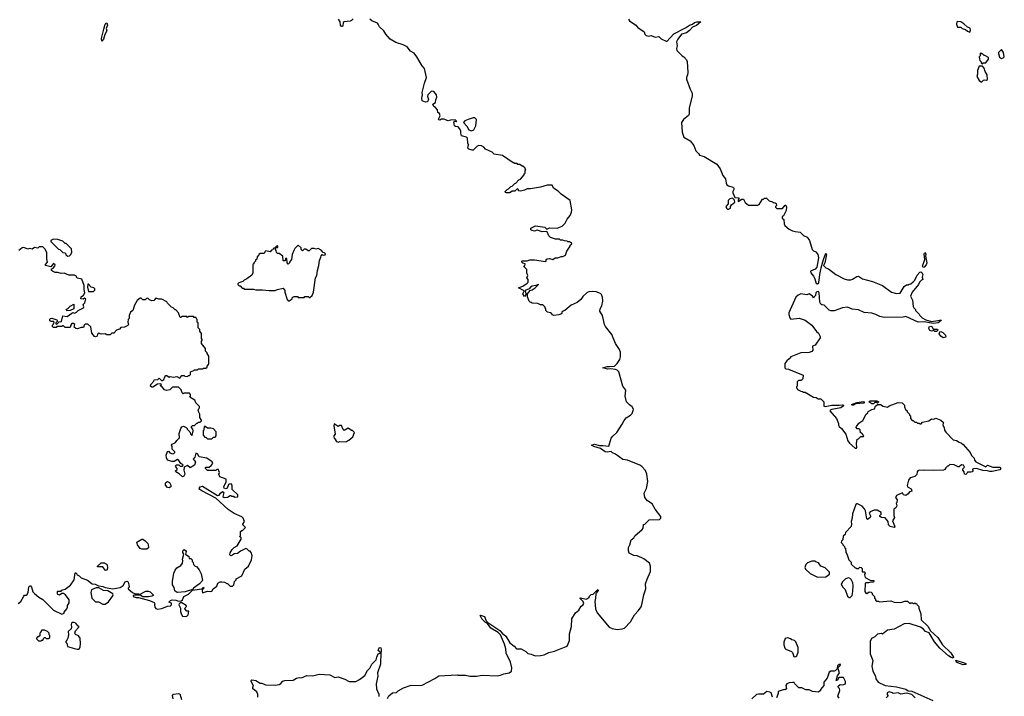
# Model space of a CAD drawing. Extents: x 2386897 to 2565480, y 579156 to 761880.
# Tile 98 of 191: x 2481087 to 2492919, y 641604 to 649740. Entities that reach past the tile are written whole.
import ezdxf

# ---------------------------------------------------------------- set-up
doc = ezdxf.new("R2010")
doc.units = 0

msp = doc.modelspace()

# ---------------------------------------------------------------- linework, layer by layer
at = {"layer": '0CON10XD'}
for points in [[(2482075, 649482), (2482069, 649515), (2482098, 649625), (2482116, 649685), (2482125, 649699), (2482135, 649701), (2482144, 649675), (2482128, 649635), (2482134, 649605), (2482109, 649561), (2482095, 649507), (2482075, 649482)], [(2485095, 649750), (2485075, 649730), (2485057, 649723), (2484985, 649713), (2484973, 649705), (2484970, 649665), (2484965, 649658), (2484955, 649657), (2484944, 649675), (2484939, 649715), (2484918, 649745)], [(2486635, 648223), (2486605, 648228), (2486585, 648218), (2486537, 648173), (2486525, 648170), (2486483, 648183), (2486472, 648195), (2486482, 648235), (2486474, 648254), (2486467, 648317), (2486457, 648327), (2486398, 648345), (2486388, 648375), (2486387, 648405), (2486372, 648432), (2486355, 648450), (2486324, 648454), (2486310, 648465), (2486305, 648510), (2486315, 648520), (2486340, 648515), (2486320, 648535), (2486265, 648533), (2486235, 648522), (2486183, 648543), (2486157, 648543), (2486135, 648531), (2486123, 648535), (2486120, 648545), (2486138, 648585), (2486132, 648612), (2486110, 648625), (2486107, 648655), (2486083, 648683), (2486062, 648695), (2486050, 648725), (2486082, 648745), (2486087, 648775), (2486101, 648809), (2486094, 648835), (2486065, 648877), (2486035, 648879), (2485990, 648835), (2485988, 648815), (2486001, 648785), (2485989, 648751), (2485965, 648747), (2485924, 648765), (2485918, 648795), (2485928, 648835), (2485923, 648865), (2485951, 648975), (2485976, 649045), (2485952, 649155), (2485925, 649187), (2485858, 649295), (2485826, 649336), (2485785, 649362), (2485742, 649412), (2485695, 649438), (2485606, 649466), (2485538, 649505), (2485488, 649565), (2485462, 649605), (2485410, 649655), (2485396, 649686), (2485385, 649698), (2485320, 649725), (2485295, 649748)], [(2488402, 649745), (2488415, 649728), (2488455, 649700), (2488485, 649680), (2488515, 649647), (2488593, 649595), (2488600, 649565), (2488615, 649550), (2488645, 649542), (2488675, 649550), (2488725, 649528), (2488767, 649537), (2488795, 649510), (2488865, 649478), (2488949, 649571), (2489089, 649641), (2489135, 649675), (2489173, 649687), (2489195, 649706), (2489224, 649714), (2489272, 649715), (2489220, 649670), (2489170, 649650), (2489135, 649609), (2489098, 649582), (2489041, 649565), (2488995, 649506), (2488981, 649475), (2488988, 649425), (2488978, 649395), (2488985, 649370), (2489047, 649307), (2489068, 649295), (2489098, 649258), (2489106, 649236), (2489117, 649105), (2489112, 649075), (2489100, 649045), (2489100, 649025), (2489144, 648905), (2489167, 648855), (2489167, 648825), (2489132, 648678), (2489133, 648605), (2489125, 648588), (2489062, 648538), (2489039, 648505), (2489048, 648388), (2489067, 648327), (2489145, 648282), (2489186, 648226), (2489212, 648165), (2489245, 648130), (2489255, 648110), (2489314, 648094), (2489465, 648002), (2489503, 647945), (2489535, 647868), (2489567, 647827), (2489577, 647775), (2489586, 647756), (2489604, 647744), (2489656, 647726), (2489668, 647715), (2489672, 647705), (2489658, 647675), (2489658, 647658), (2489682, 647602), (2489728, 647598), (2489730, 647585), (2489720, 647575), (2489722, 647552), (2489765, 647580), (2489785, 647580), (2489805, 647542), (2489845, 647508), (2489955, 647508), (2489975, 647518), (2490015, 647580), (2490025, 647580), (2490038, 647592), (2490062, 647592), (2490095, 647560), (2490135, 647550), (2490145, 647540), (2490167, 647537), (2490178, 647528), (2490180, 647505), (2490170, 647495), (2490170, 647485), (2490185, 647470), (2490252, 647468), (2490285, 647510), (2490295, 647510), (2490302, 647485), (2490298, 647445), (2490265, 647380), (2490250, 647375), (2490250, 647355), (2490268, 647338), (2490272, 647285), (2490282, 647265), (2490335, 647222), (2490375, 647202), (2490405, 647192), (2490466, 647186), (2490506, 647146), (2490548, 647125), (2490577, 647085), (2490608, 646975), (2490625, 646960), (2490655, 646948), (2490678, 646918), (2490684, 646875), (2490666, 646765), (2490645, 646739), (2490590, 646715), (2490594, 646695), (2490625, 646655), (2490643, 646623), (2490656, 646566), (2490675, 646563), (2490688, 646575), (2490702, 646678), (2490720, 646755), (2490745, 646857), (2490775, 646932), (2490781, 646915), (2490778, 646895), (2490761, 646815), (2490746, 646785), (2490775, 646756), (2490805, 646746), (2490896, 646676), (2490996, 646626), (2491035, 646614), (2491076, 646614), (2491095, 646620), (2491145, 646653), (2491165, 646658), (2491215, 646623), (2491335, 646592), (2491455, 646543), (2491565, 646462), (2491625, 646448), (2491668, 646452), (2491715, 646532), (2491745, 646550), (2491765, 646550), (2491775, 646560), (2491797, 646563), (2491825, 646588), (2491845, 646608), (2491871, 646669), (2491904, 646706), (2491915, 646710), (2491929, 646699), (2491940, 646675), (2491930, 646645), (2491940, 646615), (2491925, 646610), (2491900, 646585), (2491888, 646555), (2491812, 646465), (2491792, 646415), (2491816, 646366), (2491823, 646293), (2491830, 646275), (2491850, 646255), (2491850, 646245), (2491895, 646200), (2491904, 646184), (2491932, 646155), (2491975, 646130), (2492045, 646111), (2492118, 646122), (2492155, 646132), (2492162, 646125), (2492125, 646096), (2492065, 646086), (2491955, 646106), (2491885, 646103), (2491735, 646172), (2491705, 646163), (2491475, 646159), (2491425, 646173), (2491376, 646196), (2491325, 646210), (2491235, 646218), (2491165, 646252), (2491091, 646261), (2491033, 646283), (2490975, 646274), (2490875, 646241), (2490835, 646240), (2490815, 646248), (2490755, 646307), (2490725, 646310), (2490715, 646318), (2490703, 646345), (2490692, 646455), (2490685, 646470), (2490665, 646467), (2490655, 646456), (2490649, 646425), (2490630, 646405), (2490625, 646390), (2490622, 646405), (2490613, 646415), (2490575, 646442), (2490545, 646432), (2490472, 646442), (2490442, 646428), (2490415, 646402), (2490330, 646215), (2490328, 646195), (2490340, 646155), (2490355, 646140), (2490455, 646150), (2490526, 646126), (2490605, 646068), (2490661, 645991), (2490685, 645970), (2490705, 645932), (2490706, 645915), (2490645, 645828), (2490612, 645815), (2490616, 645765), (2490605, 645749), (2490575, 645738), (2490475, 645736), (2490354, 645686), (2490335, 645662), (2490305, 645640), (2490283, 645607), (2490280, 645555), (2490293, 645543), (2490325, 645538), (2490500, 645465), (2490498, 645422), (2490478, 645402), (2490445, 645400), (2490430, 645385), (2490430, 645335), (2490420, 645325), (2490420, 645315), (2490430, 645305), (2490432, 645292), (2490473, 645273), (2490495, 645270), (2490505, 645260), (2490525, 645260), (2490625, 645202), (2490657, 645197), (2490683, 645183), (2490715, 645180), (2490750, 645145), (2490750, 645095), (2490765, 645091), (2490846, 645104)], [(2492505, 649590), (2492513, 649615), (2492508, 649638), (2492475, 649648), (2492432, 649692), (2492395, 649714), (2492355, 649720), (2492348, 649715), (2492343, 649685), (2492355, 649650), (2492395, 649650), (2492413, 649633), (2492452, 649622), (2492475, 649600), (2492505, 649590)], [(2492655, 649210), (2492665, 649220), (2492698, 649222), (2492728, 649265), (2492728, 649285), (2492685, 649310), (2492675, 649310), (2492658, 649328), (2492645, 649330), (2492635, 649340), (2492630, 649335), (2492630, 649305), (2492618, 649292), (2492620, 649265), (2492625, 649250), (2492640, 649235), (2492642, 649222), (2492655, 649210)], [(2492885, 649274), (2492905, 649280), (2492919, 649295), (2492908, 649345), (2492885, 649380), (2492850, 649345), (2492848, 649335), (2492859, 649289), (2492885, 649274)], [(2492645, 648990), (2492668, 649012), (2492685, 649018), (2492705, 649012), (2492715, 649020), (2492712, 649075), (2492690, 649115), (2492678, 649158), (2492655, 649180), (2492615, 649180), (2492597, 649127), (2492597, 649085), (2492589, 649055), (2492615, 649008), (2492645, 648990)], [(2486515, 648404), (2486545, 648416), (2486569, 648465), (2486576, 648535), (2486573, 648545), (2486555, 648558), (2486535, 648558), (2486475, 648539), (2486435, 648522), (2486420, 648505), (2486460, 648460), (2486485, 648416), (2486515, 648404)], [(2485505, 641580), (2485521, 641609), (2485565, 641648), (2485615, 641652), (2485635, 641672), (2485700, 641705), (2485790, 641740), (2485905, 641734), (2485925, 641738), (2486075, 641818), (2486125, 641852), (2486345, 641862), (2486355, 641858), (2486445, 641857), (2486495, 641848), (2486575, 641848), (2486645, 641858), (2486825, 641850), (2486865, 641858), (2486904, 641876), (2486970, 641885), (2486998, 641905), (2487002, 641945), (2486983, 642015), (2486932, 642125), (2486929, 642175), (2486911, 642231), (2486863, 642343), (2486835, 642370), (2486747, 642425), (2486709, 642479), (2486685, 642492), (2486640, 642535), (2486620, 642575), (2486625, 642582), (2486671, 642565), (2486692, 642512), (2486711, 642491), (2486857, 642397), (2486883, 642363), (2486928, 642328), (2486975, 642246), (2487028, 642208), (2487055, 642177), (2487115, 642177), (2487168, 642145), (2487195, 642118), (2487235, 642110), (2487281, 642091), (2487345, 642094), (2487390, 642105), (2487445, 642133), (2487515, 642148), (2487655, 642202), (2487668, 642215), (2487692, 642275), (2487695, 642330), (2487694, 642356), (2487718, 642445), (2487722, 642535), (2487765, 642610), (2487808, 642642), (2487835, 642690), (2487855, 642702), (2487865, 642720), (2487860, 642745), (2487818, 642785), (2487825, 642790), (2487895, 642772), (2487911, 642779), (2487930, 642795), (2487935, 642810), (2487955, 642830), (2487978, 642832), (2488035, 642890), (2488040, 642875), (2488022, 642858), (2488020, 642845), (2488010, 642835), (2488008, 642785), (2487998, 642745), (2488008, 642655), (2488025, 642610), (2488170, 642435), (2488205, 642418), (2488265, 642408), (2488326, 642414), (2488356, 642424), (2488425, 642498), (2488473, 642585), (2488524, 642636), (2488555, 642682), (2488569, 642725), (2488586, 642825), (2488612, 642895), (2488609, 642955), (2488627, 643013), (2488666, 643105), (2488668, 643168), (2488654, 643204), (2488588, 643258), (2488565, 643270), (2488505, 643292), (2488465, 643298), (2488410, 643325), (2488402, 643355), (2488402, 643395), (2488418, 643425), (2488434, 643486), (2488465, 643510), (2488480, 643535), (2488569, 643611), (2488578, 643625), (2488585, 643670), (2488600, 643675), (2488653, 643727), (2488775, 643730), (2488790, 643745), (2488790, 643765), (2488722, 643855), (2488688, 643918), (2488632, 643955), (2488598, 643995), (2488593, 644045), (2488619, 644105), (2488634, 644186), (2488623, 644277), (2488608, 644318), (2488565, 644369), (2488541, 644385), (2488392, 644445), (2488335, 644450), (2488246, 644515), (2488212, 644532), (2488195, 644549), (2488145, 644540), (2488122, 644542), (2488065, 644586), (2487985, 644609), (2487960, 644625), (2487995, 644635), (2488055, 644619), (2488095, 644622), (2488168, 644612), (2488195, 644707), (2488215, 644733), (2488264, 644776), (2488328, 644875), (2488349, 644921), (2488375, 644952), (2488428, 644985), (2488448, 645005), (2488459, 645041), (2488462, 645055), (2488448, 645085), (2488415, 645108), (2488380, 645145), (2488364, 645215), (2488372, 645285), (2488333, 645335), (2488287, 645507), (2488267, 645525), (2488245, 645532), (2488185, 645541), (2488155, 645537), (2488093, 645555), (2488145, 645569), (2488175, 645569), (2488235, 645574), (2488268, 645605), (2488298, 645655), (2488307, 645685), (2488306, 645744), (2488296, 645776), (2488246, 645846), (2488202, 645955), (2488125, 646050), (2488113, 646073), (2488092, 646185), (2488060, 646235), (2488064, 646265), (2488082, 646298), (2488096, 646355), (2488090, 646405), (2488078, 646435), (2488065, 646448), (2488015, 646468), (2487975, 646472), (2487925, 646468), (2487905, 646458), (2487855, 646410), (2487830, 646375), (2487785, 646340), (2487715, 646308), (2487638, 646242), (2487605, 646230), (2487596, 646204), (2487565, 646192), (2487505, 646183), (2487485, 646190), (2487480, 646205), (2487467, 646217), (2487430, 646225), (2487410, 646245), (2487410, 646265), (2487400, 646275), (2487400, 646285), (2487375, 646310), (2487345, 646310), (2487315, 646328), (2487245, 646330), (2487235, 646340), (2487222, 646342), (2487210, 646355), (2487188, 646408), (2487188, 646442), (2487220, 646485), (2487245, 646492), (2487282, 646515), (2487320, 646555), (2487290, 646545), (2487245, 646536), (2487226, 646525), (2487208, 646502), (2487163, 646485), (2487160, 646475), (2487173, 646437), (2487155, 646410), (2487134, 646445), (2487148, 646475), (2487142, 646485), (2487080, 646515), (2487135, 646534), (2487185, 646570), (2487197, 646585), (2487197, 646617), (2487180, 646635), (2487192, 646665), (2487180, 646695), (2487180, 646735), (2487140, 646775), (2487158, 646782), (2487160, 646805), (2487132, 646812), (2487120, 646825), (2487120, 646835), (2487125, 646840), (2487185, 646840), (2487217, 646853), (2487275, 646854), (2487405, 646832), (2487412, 646838), (2487413, 646857), (2487424, 646866), (2487455, 646867), (2487495, 646858), (2487523, 646877), (2487555, 646878), (2487595, 646892), (2487615, 646892), (2487645, 646910), (2487663, 646957), (2487700, 647015), (2487702, 647028), (2487720, 647045), (2487718, 647058), (2487705, 647060), (2487695, 647070), (2487675, 647070), (2487667, 647077), (2487635, 647080), (2487615, 647090), (2487585, 647090), (2487575, 647100), (2487525, 647102), (2487465, 647122), (2487445, 647140), (2487425, 647188), (2487415, 647193), (2487365, 647191), (2487305, 647211), (2487272, 647198), (2487244, 647204), (2487230, 647215), (2487230, 647235), (2487285, 647260), (2487396, 647246), (2487423, 647223), (2487455, 647237), (2487545, 647232), (2487605, 647258), (2487640, 647295), (2487665, 647340), (2487702, 647385), (2487718, 647425), (2487720, 647455), (2487700, 647565), (2487594, 647644), (2487559, 647679), (2487500, 647715), (2487485, 647750), (2487425, 647750), (2487345, 647727), (2487225, 647708), (2487184, 647706), (2487155, 647692), (2487105, 647680), (2487082, 647682), (2487080, 647695), (2487065, 647708), (2487035, 647677), (2487005, 647678), (2486975, 647660), (2486935, 647658), (2486925, 647662), (2486920, 647675), (2486945, 647700), (2486960, 647705), (2486990, 647735), (2487005, 647740), (2487035, 647770), (2487050, 647775), (2487087, 647813), (2487105, 647822), (2487150, 647875), (2487150, 647885), (2487160, 647895), (2487160, 647925), (2487170, 647935), (2487160, 647945), (2487160, 647955), (2487135, 647980), (2487125, 647980), (2487097, 647997), (2487075, 648000), (2487065, 648010), (2487035, 648010), (2487025, 648020), (2487015, 648020), (2486890, 648105), (2486790, 648125), (2486765, 648148), (2486685, 648182), (2486665, 648208), (2486635, 648223)], [(2489605, 647462), (2489630, 647475), (2489630, 647495), (2489640, 647515), (2489680, 647545), (2489678, 647568), (2489652, 647592), (2489620, 647585), (2489600, 647565), (2489600, 647525), (2489572, 647495), (2489580, 647475), (2489593, 647463), (2489605, 647462)], [(2481665, 646898), (2481685, 646902), (2481700, 646915), (2481712, 646945), (2481709, 646985), (2481645, 647048), (2481635, 647050), (2481607, 647077), (2481545, 647098), (2481495, 647100), (2481460, 647085), (2481462, 647072), (2481555, 646980), (2481570, 646975), (2481605, 646940), (2481628, 646938), (2481640, 646925), (2481642, 646912), (2481653, 646903), (2481665, 646898)], [(2481835, 646620), (2481782, 646632), (2481770, 646645), (2481768, 646658), (2481747, 646667), (2481678, 646668), (2481622, 646692), (2481585, 646690), (2481545, 646700), (2481515, 646700), (2481480, 646715), (2481470, 646725), (2481470, 646745), (2481485, 646750), (2481510, 646775), (2481512, 646792), (2481493, 646807), (2481463, 646767), (2481398, 646785), (2481398, 646795), (2481422, 646825), (2481412, 646865), (2481412, 646942), (2481390, 646985), (2481365, 647010), (2481323, 647007), (2481305, 646992), (2481265, 647000), (2481235, 646982), (2481205, 646988), (2481185, 646982), (2481135, 647000), (2481115, 646998), (2481077, 646963)], [(2484325, 646360), (2484360, 646385), (2484360, 646395), (2484370, 646405), (2484385, 646410), (2484425, 646410), (2484435, 646400), (2484505, 646400), (2484515, 646410), (2484555, 646410), (2484565, 646400), (2484575, 646400), (2484600, 646425), (2484618, 646465), (2484642, 646635), (2484656, 646664), (2484664, 646726), (2484682, 646785), (2484688, 646845), (2484707, 646883), (2484708, 646902), (2484722, 646918), (2484735, 646910), (2484758, 646912), (2484760, 646925), (2484748, 646938), (2484732, 646942), (2484709, 646969), (2484675, 646988), (2484645, 646982), (2484625, 646990), (2484595, 646990), (2484565, 646960), (2484555, 646960), (2484525, 646980), (2484505, 646980), (2484485, 646960), (2484470, 646975), (2484470, 646995), (2484433, 647027), (2484395, 646990), (2484380, 646965), (2484363, 646917), (2484352, 646858), (2484330, 646825), (2484330, 646815), (2484315, 646800), (2484300, 646815), (2484298, 646868), (2484282, 646868), (2484278, 646842), (2484252, 646842), (2484250, 646895), (2484205, 646930), (2484185, 646930), (2484172, 646942), (2484170, 646965), (2484160, 646975), (2484160, 647000), (2484188, 647002), (2484190, 647015), (2484185, 647020), (2484172, 647018), (2484148, 646992), (2484132, 646988), (2484128, 646972), (2484112, 646968), (2484095, 646950), (2484045, 646960), (2484032, 646948), (2484025, 646930), (2483975, 646930), (2483962, 646918), (2483958, 646902), (2483942, 646888), (2483938, 646862), (2483922, 646848), (2483920, 646835), (2483900, 646815), (2483900, 646805), (2483890, 646795), (2483890, 646695), (2483875, 646670), (2483817, 646623), (2483785, 646610), (2483767, 646593), (2483720, 646575), (2483710, 646565), (2483710, 646555), (2483725, 646540), (2483735, 646540), (2483762, 646512), (2483775, 646510), (2483785, 646500), (2483895, 646500), (2483925, 646492), (2484005, 646492), (2484085, 646482), (2484155, 646482), (2484175, 646490), (2484185, 646497), (2484255, 646510), (2484272, 646485), (2484272, 646465), (2484302, 646375), (2484315, 646360), (2484325, 646360)], [(2491945, 646759), (2491937, 646775), (2491962, 646855), (2491954, 646925), (2491965, 646940), (2491975, 646920), (2491973, 646895), (2491986, 646815), (2491978, 646792), (2491955, 646764), (2491945, 646759)], [(2481595, 642592), (2481620, 642605), (2481620, 642615), (2481652, 642655), (2481662, 642675), (2481662, 642695), (2481682, 642728), (2481682, 642765), (2481638, 642825), (2481615, 642840), (2481595, 642840), (2481565, 642822), (2481545, 642830), (2481540, 642835), (2481540, 642865), (2481545, 642870), (2481585, 642870), (2481595, 642880), (2481635, 642892), (2481699, 642941), (2481741, 643005), (2481755, 643090), (2481765, 643090), (2481777, 643067), (2481800, 643055), (2481825, 643030), (2481901, 643001), (2481958, 642958), (2481995, 642951), (2482035, 642931), (2482085, 642926), (2482115, 642914), (2482205, 642896), (2482295, 642912), (2482330, 642935), (2482355, 642982), (2482377, 642987), (2482390, 642975), (2482400, 642945), (2482402, 642918), (2482390, 642905), (2482390, 642895), (2482444, 642854), (2482478, 642838), (2482515, 642838), (2482525, 642830), (2482603, 642867), (2482635, 642870), (2482655, 642860), (2482690, 642825), (2482690, 642815), (2482675, 642808), (2482635, 642801), (2482565, 642799), (2482535, 642820), (2482495, 642822), (2482465, 642822), (2482450, 642815), (2482450, 642805), (2482485, 642793), (2482515, 642793), (2482647, 642757), (2482703, 642733), (2482712, 642715), (2482708, 642705), (2482710, 642675), (2482725, 642660), (2482745, 642652), (2482795, 642662), (2482865, 642690), (2482898, 642692), (2482910, 642705), (2482910, 642725), (2482880, 642735), (2482900, 642755), (2482920, 642765), (2482965, 642762), (2482995, 642750), (2483028, 642752), (2483042, 642765), (2483060, 642805), (2483116, 642834), (2483165, 642880), (2483275, 642898), (2483295, 642918), (2483298, 642905), (2483282, 642888), (2483280, 642875), (2483285, 642848), (2483345, 642868), (2483377, 642863), (2483395, 642870), (2483412, 642898), (2483455, 642930), (2483470, 642965), (2483495, 642980), (2483515, 642982), (2483547, 642977), (2483575, 642960), (2483585, 642960), (2483615, 642930), (2483645, 642930), (2483660, 642945), (2483670, 642985), (2483687, 643003), (2483690, 643015), (2483756, 643054), (2483792, 643135), (2483835, 643170), (2483872, 643245), (2483880, 643295), (2483870, 643335), (2483855, 643350), (2483845, 643350), (2483818, 643378), (2483805, 643380), (2483742, 643348), (2483705, 643321), (2483665, 643318), (2483645, 643300), (2483623, 643293), (2483612, 643305), (2483615, 643330), (2483641, 643369), (2483665, 643392), (2483702, 643415), (2483748, 643495), (2483748, 643508), (2483730, 643525), (2483740, 643535), (2483742, 643588), (2483755, 643600), (2483765, 643600), (2483800, 643635), (2483770, 643665), (2483770, 643675), (2483788, 643705), (2483772, 643745), (2483755, 643762), (2483664, 643804), (2483592, 643852), (2483446, 643986), (2483274, 644074), (2483250, 644090), (2483244, 644104), (2483256, 644124), (2483285, 644133), (2483465, 644019), (2483486, 644024), (2483502, 644048), (2483526, 644066), (2483542, 644055), (2483530, 644005), (2483545, 643993), (2483585, 644000), (2483615, 644020), (2483625, 644020), (2483635, 644010), (2483655, 644010), (2483665, 644000), (2483708, 644002), (2483708, 644028), (2483642, 644092), (2483640, 644145), (2483628, 644158), (2483603, 644157), (2483595, 644150), (2483581, 644109), (2483565, 644100), (2483546, 644106), (2483540, 644125), (2483567, 644183), (2483570, 644215), (2483492, 644242), (2483482, 644275), (2483488, 644295), (2483480, 644315), (2483475, 644330), (2483455, 644330), (2483445, 644320), (2483345, 644320), (2483320, 644345), (2483320, 644355), (2483325, 644360), (2483365, 644360), (2483389, 644381), (2483408, 644405), (2483398, 644425), (2483336, 644466), (2483242, 644482), (2483225, 644520), (2483205, 644528), (2483192, 644478), (2483170, 644455), (2483188, 644438), (2483198, 644418), (2483188, 644385), (2483135, 644350), (2483105, 644380), (2483062, 644358), (2483058, 644325), (2483070, 644275), (2483059, 644251), (2483045, 644242), (2483005, 644278), (2482962, 644302), (2482960, 644315), (2482978, 644332), (2482980, 644345), (2482962, 644362), (2482960, 644375), (2482973, 644387), (2482998, 644388), (2483015, 644370), (2483045, 644370), (2483050, 644375), (2483046, 644386), (2483022, 644402), (2482999, 644439), (2482985, 644450), (2482945, 644428), (2482915, 644428), (2482865, 644442), (2482851, 644471), (2482848, 644505), (2482862, 644548), (2482875, 644550), (2482893, 644533), (2482925, 644520), (2482938, 644522), (2482950, 644535), (2482950, 644545), (2482920, 644575), (2482920, 644605), (2482912, 644625), (2482920, 644635), (2482960, 644655), (2482975, 644680), (2483007, 644713), (2483004, 644766), (2483024, 644826), (2483037, 644843), (2483055, 644852), (2483088, 644838), (2483100, 644825), (2483100, 644815), (2483130, 644785), (2483142, 644752), (2483155, 644740), (2483160, 644745), (2483172, 644795), (2483167, 644817), (2483152, 644835), (2483152, 644848), (2483165, 644860), (2483188, 644862), (2483215, 644890), (2483225, 644890), (2483235, 644900), (2483255, 644900), (2483270, 644915), (2483270, 644925), (2483250, 644955), (2483250, 644995), (2483232, 645035), (2483240, 645065), (2483248, 645072), (2483248, 645088), (2483202, 645132), (2483190, 645165), (2483132, 645202), (2483140, 645215), (2483140, 645235), (2483128, 645248), (2483065, 645250), (2483052, 645242), (2483040, 645255), (2483028, 645288), (2482995, 645320), (2482925, 645320), (2482892, 645288), (2482855, 645281), (2482829, 645289), (2482795, 645330), (2482782, 645332), (2482780, 645345), (2482790, 645355), (2482785, 645360), (2482743, 645357), (2482685, 645322), (2482673, 645323), (2482658, 645335), (2482662, 645355), (2482700, 645395), (2482705, 645410), (2482747, 645413), (2482765, 645430), (2482792, 645402), (2482805, 645400), (2482820, 645415), (2482830, 645445), (2482845, 645460), (2482855, 645460), (2482885, 645442), (2482895, 645450), (2482935, 645441), (2482975, 645448), (2483012, 645428), (2483035, 645460), (2483065, 645460), (2483073, 645453), (2483105, 645450), (2483115, 645460), (2483128, 645462), (2483140, 645475), (2483140, 645505), (2483178, 645522), (2483185, 645530), (2483225, 645530), (2483235, 645540), (2483285, 645540), (2483295, 645550), (2483325, 645550), (2483338, 645562), (2483340, 645575), (2483357, 645593), (2483360, 645605), (2483358, 645695), (2483340, 645725), (2483340, 645735), (2483320, 645755), (2483320, 645785), (2483270, 645845), (2483270, 645875), (2483280, 645885), (2483280, 645895), (2483270, 645905), (2483270, 645965), (2483250, 645995), (2483250, 646015), (2483230, 646035), (2483230, 646095), (2483220, 646105), (2483220, 646135), (2483210, 646145), (2483208, 646158), (2483185, 646160), (2483175, 646170), (2483115, 646170), (2483105, 646160), (2483095, 646170), (2483035, 646170), (2483025, 646160), (2483015, 646160), (2482997, 646217), (2482965, 646250), (2482955, 646250), (2482930, 646275), (2482910, 646285), (2482865, 646330), (2482855, 646348), (2482795, 646378), (2482758, 646378), (2482725, 646390), (2482698, 646362), (2482675, 646360), (2482645, 646370), (2482625, 646390), (2482612, 646388), (2482595, 646370), (2482565, 646370), (2482545, 646390), (2482535, 646390), (2482497, 646363), (2482468, 646308), (2482448, 646245), (2482418, 646222), (2482402, 646185), (2482402, 646148), (2482390, 646135), (2482388, 646105), (2482393, 646077), (2482386, 646064), (2482345, 646042), (2482302, 646038), (2482285, 646020), (2482250, 646005), (2482218, 645972), (2482195, 645970), (2482175, 645950), (2482135, 645950), (2482115, 645962), (2482065, 645958), (2482035, 645970), (2482023, 645957), (2482018, 645935), (2482000, 645925), (2481985, 645932), (2481955, 645970), (2481940, 646045), (2481905, 646078), (2481875, 646080), (2481863, 646067), (2481855, 646040), (2481825, 646038), (2481783, 646023), (2481760, 646025), (2481742, 646042), (2481748, 646075), (2481735, 646088), (2481714, 646086), (2481700, 646065), (2481695, 646040), (2481635, 646040), (2481615, 646060), (2481605, 646060), (2481595, 646050), (2481535, 646050), (2481525, 646040), (2481495, 646040), (2481482, 646052), (2481480, 646065), (2481490, 646075), (2481500, 646105), (2481495, 646110), (2481465, 646110), (2481450, 646120), (2481448, 646135), (2481455, 646147), (2481475, 646152), (2481535, 646130), (2481540, 646115), (2481520, 646095), (2481522, 646082), (2481535, 646080), (2481562, 646108), (2481588, 646112), (2481605, 646180), (2481657, 646173), (2481715, 646212), (2481725, 646218), (2481747, 646213), (2481770, 646225), (2481790, 646245), (2481852, 646275), (2481857, 646287), (2481850, 646315), (2481870, 646335), (2481880, 646385), (2481865, 646390), (2481849, 646381), (2481822, 646382), (2481825, 646408), (2481855, 646427), (2481868, 646455), (2481861, 646495), (2481863, 646545), (2481835, 646620)], [(2481975, 646470), (2481992, 646488), (2481990, 646505), (2481977, 646517), (2481945, 646522), (2481915, 646560), (2481905, 646560), (2481900, 646525), (2481915, 646470), (2481975, 646470)], [(2481655, 646241), (2481644, 646256), (2481670, 646270), (2481694, 646296), (2481738, 646318), (2481738, 646265), (2481695, 646243), (2481655, 646241)], [(2492105, 645991), (2492085, 645992), (2492072, 646002), (2492045, 645994), (2492022, 646002), (2492010, 646025), (2492014, 646045), (2492035, 646054), (2492050, 646045), (2492065, 646020), (2492115, 646020), (2492120, 646005), (2492105, 645991)], [(2492185, 645916), (2492156, 645935), (2492137, 645963), (2492142, 645988), (2492155, 645992), (2492179, 645979), (2492213, 645945), (2492215, 645924), (2492185, 645916)], [(2490846, 645104), (2490934, 645104), (2490975, 645111), (2490988, 645105), (2490983, 645095), (2490955, 645072), (2490845, 645052), (2490828, 645045), (2490823, 645035), (2490902, 644945), (2490928, 644885), (2490928, 644865), (2490935, 644850), (2490963, 644823), (2491013, 644755), (2491040, 644675), (2491057, 644647), (2491128, 644588), (2491142, 644588), (2491148, 644595), (2491142, 644645), (2491152, 644698), (2491165, 644700), (2491195, 644730), (2491225, 644730), (2491230, 644735), (2491208, 644768), (2491192, 644772), (2491188, 644808), (2491175, 644820), (2491151, 644821), (2491140, 644835), (2491142, 644848), (2491171, 644889), (2491219, 644921), (2491260, 644995), (2491278, 645012), (2491282, 645028), (2491326, 645054), (2491358, 645062), (2491370, 645095), (2491395, 645112), (2491432, 645112), (2491463, 645093), (2491515, 645082), (2491535, 645098), (2491645, 645138), (2491692, 645132), (2491720, 645105), (2491718, 645085), (2491733, 645053), (2491750, 645035), (2491750, 645025), (2491780, 644995), (2491780, 644985), (2491790, 644975), (2491790, 644945), (2491812, 644922), (2491825, 644920), (2491845, 644900), (2491865, 644900), (2491875, 644890), (2491895, 644890), (2491905, 644880), (2491918, 644882), (2491935, 644900), (2492012, 644918), (2492045, 644940), (2492072, 644938), (2492095, 644950), (2492156, 644926), (2492190, 644895), (2492183, 644887), (2492180, 644865), (2492198, 644835), (2492202, 644805), (2492215, 644780), (2492305, 644690), (2492345, 644680), (2492375, 644660), (2492405, 644650), (2492423, 644633), (2492510, 644535), (2492525, 644500), (2492558, 644468), (2492560, 644445), (2492578, 644425), (2492695, 644364), (2492718, 644382), (2492780, 644360), (2492865, 644358), (2492877, 644345), (2492865, 644329), (2492774, 644306), (2492745, 644307), (2492715, 644317), (2492659, 644319), (2492585, 644344), (2492549, 644341), (2492538, 644335), (2492539, 644315), (2492532, 644305), (2492515, 644298), (2492475, 644300), (2492470, 644285), (2492455, 644270), (2492442, 644275), (2492438, 644305), (2492420, 644325), (2492422, 644338), (2492442, 644358), (2492430, 644385), (2492405, 644388), (2492375, 644362), (2492365, 644362), (2492317, 644387), (2492265, 644390), (2492245, 644370), (2492235, 644370), (2492215, 644350), (2492205, 644330), (2492187, 644323), (2492065, 644320), (2491965, 644322), (2491945, 644318), (2491895, 644322), (2491880, 644315), (2491870, 644305), (2491867, 644273), (2491858, 644262), (2491842, 644248), (2491789, 644231), (2491769, 644205), (2491752, 644138), (2491754, 644125), (2491798, 644098), (2491808, 644072), (2491780, 644065), (2491762, 644038), (2491735, 644017), (2491708, 644025), (2491695, 644050), (2491622, 644018), (2491620, 644005), (2491610, 643995), (2491630, 643965), (2491627, 643933), (2491620, 643925), (2491628, 643895), (2491615, 643870), (2491590, 643855), (2491593, 643777), (2491600, 643755), (2491577, 643715), (2491601, 643655), (2491603, 643645), (2491596, 643634), (2491548, 643648), (2491528, 643665), (2491522, 643705), (2491489, 643749), (2491445, 643753), (2491423, 643765), (2491425, 643780), (2491440, 643795), (2491440, 643815), (2491392, 643842), (2491355, 643842), (2491305, 643822), (2491293, 643805), (2491312, 643775), (2491310, 643765), (2491307, 643755), (2491275, 643730), (2491268, 643738), (2491250, 643835), (2491239, 643859), (2491211, 643891), (2491155, 643920), (2491145, 643920), (2491135, 643910), (2491093, 643797), (2491090, 643745), (2491078, 643705), (2491082, 643675), (2491080, 643645), (2491010, 643575), (2491008, 643552), (2490982, 643528), (2490980, 643485), (2490962, 643468), (2490960, 643455), (2490980, 643435), (2490980, 643425), (2491000, 643405), (2491000, 643395), (2491010, 643385), (2491013, 643333), (2491027, 643317), (2491050, 643245), (2491077, 643217), (2491080, 643195), (2491125, 643150), (2491135, 643150), (2491145, 643140), (2491165, 643140), (2491184, 643156), (2491200, 643155), (2491212, 643142), (2491212, 643102), (2491235, 643100), (2491248, 643085), (2491240, 643065), (2491245, 643032), (2491305, 643000), (2491350, 642995), (2491350, 642985), (2491342, 642978), (2491315, 642978), (2491285, 642967), (2491255, 642968), (2491245, 642960), (2491242, 642865), (2491254, 642844), (2491265, 642840), (2491295, 642860), (2491317, 642857), (2491330, 642845), (2491332, 642832), (2491360, 642805), (2491360, 642785), (2491370, 642775), (2491372, 642762), (2491385, 642750), (2491405, 642750), (2491415, 642742), (2491555, 642752), (2491595, 642738), (2491675, 642732), (2491725, 642750), (2491755, 642750), (2491785, 642720), (2491795, 642730), (2491815, 642730), (2491825, 642720), (2491835, 642720), (2491845, 642730), (2491855, 642720), (2491865, 642720), (2491870, 642705), (2491890, 642685), (2491890, 642665), (2491917, 642597), (2491920, 642525), (2491999, 642449), (2492033, 642393), (2492120, 642310), (2492178, 642225), (2492275, 642127), (2492310, 642075), (2492306, 642064), (2492282, 642072), (2492250, 642090), (2492143, 642183), (2492080, 642260), (2492015, 642369), (2491972, 642382), (2491942, 642415), (2491910, 642435), (2491775, 642481), (2491714, 642476), (2491595, 642412), (2491515, 642400), (2491455, 642350), (2491445, 642360), (2491395, 642350), (2491362, 642318), (2491321, 642299), (2491308, 642265), (2491308, 642115), (2491338, 642035), (2491328, 641965), (2491338, 641905), (2491370, 641845), (2491373, 641813), (2491403, 641775), (2491488, 641735), (2491625, 641720), (2491735, 641689), (2491765, 641671), (2491806, 641666), (2492060, 641555)], [(2491105, 645104), (2491090, 645105), (2491082, 645115), (2491145, 645136), (2491225, 645149), (2491240, 645135), (2491225, 645128), (2491135, 645120), (2491105, 645104)], [(2491345, 645120), (2491325, 645122), (2491290, 645145), (2491305, 645159), (2491385, 645156), (2491410, 645145), (2491395, 645130), (2491385, 645138), (2491363, 645137), (2491345, 645120)], [(2483395, 644700), (2483415, 644720), (2483435, 644720), (2483450, 644735), (2483450, 644785), (2483415, 644820), (2483385, 644830), (2483345, 644830), (2483315, 644850), (2483302, 644848), (2483300, 644805), (2483290, 644795), (2483290, 644745), (2483312, 644722), (2483328, 644718), (2483345, 644700), (2483395, 644700)], [(2484915, 644662), (2484935, 644670), (2485005, 644666), (2485042, 644685), (2485092, 644725), (2485110, 644775), (2485085, 644800), (2485075, 644800), (2485035, 644828), (2484985, 644800), (2484973, 644813), (2484955, 644860), (2484935, 644860), (2484915, 644850), (2484865, 644880), (2484862, 644855), (2484878, 644755), (2484862, 644738), (2484860, 644725), (2484865, 644710), (2484880, 644695), (2484880, 644685), (2484895, 644670), (2484915, 644662)], [(2482885, 644111), (2482865, 644117), (2482840, 644145), (2482838, 644165), (2482842, 644175), (2482865, 644188), (2482888, 644175), (2482903, 644145), (2482902, 644125), (2482885, 644111)], [(2482615, 643373), (2482554, 643374), (2482535, 643383), (2482501, 643425), (2482495, 643458), (2482555, 643492), (2482565, 643492), (2482595, 643473), (2482625, 643441), (2482632, 643425), (2482635, 643390), (2482615, 643373)], [(2482985, 642853), (2482970, 642855), (2482953, 642873), (2482942, 642912), (2482923, 642943), (2482923, 642983), (2482940, 643085), (2482955, 643122), (2482975, 643150), (2483023, 643177), (2483042, 643205), (2483048, 643235), (2483043, 643255), (2483060, 643315), (2483048, 643335), (2483048, 643355), (2483065, 643368), (2483079, 643359), (2483088, 643345), (2483080, 643315), (2483120, 643285), (2483125, 643260), (2483145, 643260), (2483160, 643245), (2483160, 643225), (2483170, 643215), (2483175, 643190), (2483195, 643170), (2483210, 643165), (2483242, 643125), (2483266, 643076), (2483284, 642995), (2483248, 642955), (2483176, 642905), (2483162, 642888), (2483075, 642859), (2482985, 642853)], [(2482125, 643118), (2482115, 643122), (2482085, 643160), (2482025, 643160), (2482020, 643165), (2482065, 643210), (2482105, 643210), (2482115, 643200), (2482128, 643198), (2482137, 643187), (2482141, 643145), (2482135, 643122), (2482125, 643118)], [(2490675, 643038), (2490775, 643040), (2490818, 643072), (2490818, 643098), (2490768, 643148), (2490715, 643170), (2490685, 643210), (2490655, 643220), (2490645, 643230), (2490605, 643230), (2490555, 643210), (2490535, 643190), (2490523, 643155), (2490530, 643135), (2490585, 643083), (2490675, 643038)], [(2491065, 642792), (2491090, 642815), (2491100, 642865), (2491102, 642935), (2491097, 642967), (2491077, 643007), (2491065, 643020), (2491045, 643028), (2491010, 643015), (2490972, 642978), (2490970, 642965), (2490960, 642955), (2490975, 642920), (2491007, 642887), (2491035, 642810), (2491053, 642793), (2491065, 642792)], [(2481069, 642721), (2481102, 642745), (2481135, 642810), (2481145, 642820), (2481165, 642820), (2481175, 642828), (2481188, 642855), (2481196, 642915), (2481205, 642931), (2481215, 642932), (2481228, 642918), (2481245, 642862), (2481265, 642842), (2481317, 642797), (2481365, 642768), (2481495, 642642), (2481595, 642592)], [(2482115, 642711), (2482155, 642742), (2482208, 642812), (2482212, 642825), (2482208, 642835), (2482145, 642872), (2482095, 642878), (2482038, 642908), (2482005, 642908), (2481950, 642885), (2481942, 642852), (2481953, 642785), (2482000, 642740), (2482035, 642740), (2482085, 642713), (2482115, 642711)], [(2483075, 642563), (2483095, 642570), (2483111, 642585), (2483118, 642628), (2483095, 642630), (2483070, 642655), (2483075, 642670), (2483090, 642685), (2483088, 642698), (2483035, 642730), (2483015, 642730), (2483002, 642718), (2483000, 642705), (2483018, 642665), (2483018, 642625), (2483027, 642595), (2483045, 642568), (2483075, 642563)], [(2481795, 642172), (2481805, 642180), (2481812, 642198), (2481817, 642235), (2481813, 642305), (2481795, 642330), (2481757, 642347), (2481750, 642365), (2481759, 642391), (2481795, 642430), (2481800, 642445), (2481785, 642450), (2481760, 642485), (2481743, 642493), (2481718, 642492), (2481708, 642482), (2481704, 642466), (2481710, 642435), (2481704, 642416), (2481668, 642385), (2481672, 642345), (2481667, 642305), (2481655, 642280), (2481640, 642265), (2481640, 642255), (2481652, 642242), (2481660, 642205), (2481775, 642172), (2481795, 642172)], [(2481345, 642270), (2481355, 642280), (2481365, 642280), (2481372, 642298), (2481385, 642310), (2481395, 642310), (2481405, 642300), (2481435, 642300), (2481448, 642312), (2481450, 642335), (2481440, 642345), (2481440, 642365), (2481420, 642385), (2481385, 642400), (2481355, 642400), (2481340, 642385), (2481340, 642375), (2481330, 642365), (2481328, 642332), (2481315, 642320), (2481302, 642318), (2481290, 642305), (2481290, 642295), (2481315, 642270), (2481345, 642270)], [(2490395, 642080), (2490415, 642082), (2490425, 642090), (2490442, 642135), (2490442, 642192), (2490415, 642260), (2490397, 642277), (2490365, 642282), (2490350, 642295), (2490317, 642307), (2490285, 642300), (2490268, 642255), (2490268, 642225), (2490282, 642185), (2490295, 642172), (2490360, 642145), (2490372, 642132), (2490390, 642085), (2490395, 642080)], [(2483948, 641595), (2483947, 641625), (2483937, 641657), (2483890, 641695), (2483890, 641715), (2483898, 641725), (2483870, 641785), (2483870, 641795), (2483878, 641802), (2483925, 641793), (2483975, 641763), (2483995, 641761), (2484042, 641742), (2484155, 641740), (2484205, 641748), (2484225, 641758), (2484248, 641785), (2484274, 641796), (2484375, 641798), (2484415, 641822), (2484445, 641832), (2484475, 641827), (2484537, 641853), (2484605, 641850), (2484685, 641870), (2484815, 641862), (2484875, 641832), (2484915, 641837), (2484995, 641812), (2485045, 641782), (2485125, 641782), (2485170, 641805), (2485236, 641854), (2485268, 641915), (2485295, 641942), (2485319, 641991), (2485372, 642045), (2485377, 642075), (2485393, 642115), (2485420, 642125), (2485420, 642135), (2485394, 642155), (2485405, 642188), (2485415, 642192), (2485425, 642188), (2485431, 642171), (2485423, 642027), (2485421, 641989), (2485387, 641885), (2485390, 641845), (2485371, 641755), (2485376, 641696), (2485402, 641632), (2485404, 641604)], [(2490934, 641584), (2490920, 641605), (2490943, 641675), (2490938, 641698), (2490922, 641715), (2490923, 641727), (2490945, 641748), (2490977, 641743), (2491010, 641755), (2491012, 641765), (2491012, 641782), (2490985, 641830), (2490938, 641832), (2490922, 641818), (2490918, 641802), (2490907, 641793), (2490900, 641795), (2490915, 641850), (2490938, 641885), (2490920, 641945), (2490948, 641975), (2490950, 641985), (2490945, 641990), (2490933, 641987), (2490915, 641970), (2490910, 641935), (2490885, 641912), (2490873, 641907), (2490835, 641907), (2490814, 641896), (2490789, 641821), (2490750, 641775), (2490750, 641735), (2490710, 641685), (2490710, 641675), (2490687, 641653), (2490615, 641662), (2490575, 641682), (2490534, 641684), (2490485, 641708), (2490448, 641708), (2490400, 641755), (2490395, 641770), (2490375, 641770), (2490335, 641768), (2490307, 641753), (2490292, 641735), (2490300, 641695), (2490287, 641683), (2490275, 641688), (2490212, 641668), (2490203, 641657), (2490202, 641638), (2490180, 641585)], [(2492424, 641984), (2492360, 642005), (2492344, 642015), (2492335, 642040), (2492438, 642008), (2492461, 641995), (2492455, 641985), (2492424, 641984)], [(2482930, 641575), (2482922, 641615), (2482935, 641630), (2482995, 641640), (2483012, 641635), (2483032, 641565)], [(2490132, 641595), (2490116, 641645), (2490100, 641655), (2490065, 641662), (2490025, 641629), (2489965, 641632), (2489939, 641625), (2489884, 641575)], [(2491848, 641588), (2491807, 641627), (2491745, 641644), (2491675, 641630), (2491645, 641647), (2491585, 641640), (2491577, 641647), (2491535, 641657), (2491510, 641645), (2491510, 641625), (2491520, 641615), (2491520, 641605), (2491500, 641585)]]:
    msp.add_lwpolyline(points, dxfattribs=at)

doc.saveas('drawing.dxf')
